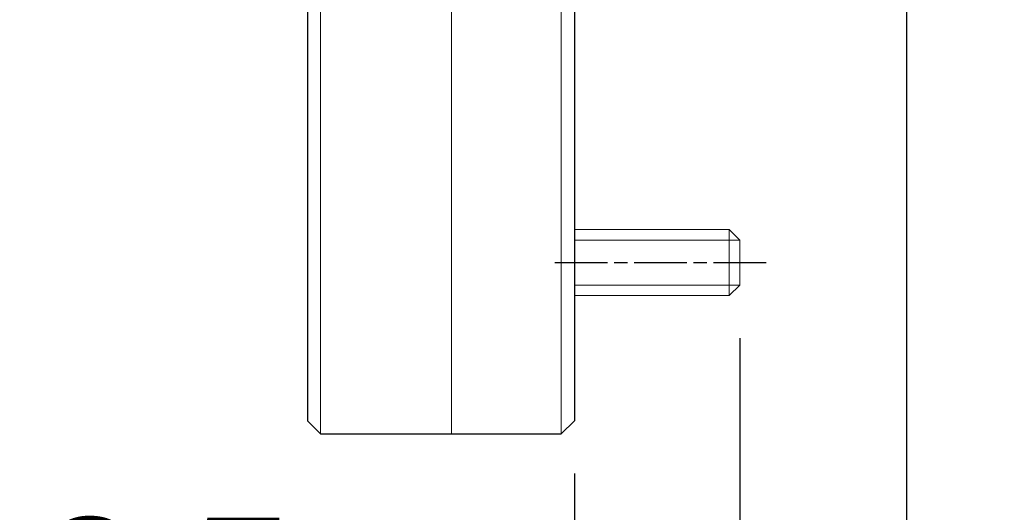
# Model space of a CAD drawing. Extents: x 0 to 283, y 0 to 196.
# Tile 3 of 28: x 114 to 151, y 71 to 89. Entities that reach past the tile are written whole.
import ezdxf

# ---------------------------------------------------------------- set-up
doc = ezdxf.new("R2010")
doc.units = 0
doc.linetypes.add('CENTER', pattern=[12, 8, -1, 2, -1])
doc.layers.get('DEFPOINTS').update_dxf_attribs({"linetype": 'CONTINUOUS'})
for name, color, linetype in [('CTR', 7, 'CENTER'), ('DIM', 7, 'CONTINUOUS'), ('OL', 1, 'CONTINUOUS')]:
    doc.layers.add(name, color=color, linetype=linetype)
doc.layers.add('OL2', color=7, linetype='CONTINUOUS', lineweight=13)
doc.styles.add('SANSSERIF', font='sanss___.ttf')
doc.dimstyles.new('ISO-25$0', dxfattribs={"dimtxt": 2.5, "dimasz": 2.5, "dimexe": 1.25, "dimexo": 1, "dimgap": 0.6, "dimtad": 1, "dimdec": 1, "dimzin": 9, "dimdsep": 46, "dimtxsty": 'SANSSERIF', "dimcen": 0.75, "dimadec": 1, "dimazin": 0, "dimtfac": 1, "dimtdec": 1, "dimtmove": 0, "dimatfit": 3, "dimfxl": 1, "dimarcsym": 0})

# ---------------------------------------------------------------- blocks, each defined once
blk = doc.blocks.new('*D24')
at = {"layer": 'DEFPOINTS', "color": 0, "transparency": 16777216}
for p in [(147.505, 95.538), (134.955, 74.313), (134.955, 54.34)]:
    blk.add_point(p, dxfattribs=at)
at = {"layer": 'DIM', "color": 0, "lineweight": -2, "transparency": 16777216}
for p, q in [((147.505, 93.538), (147.505, 51.84)), ((134.955, 72.313), (134.955, 51.84)), ((134.955, 54.34), (115.868, 54.34)), ((142.505, 54.34), (139.955, 54.34))]:
    blk.add_line(p, q, dxfattribs=at)
at = {"layer": 'DIM', "color": 0, "transparency": 16777216}
for points in [[(139.955, 55.174), (139.955, 53.507), (134.955, 54.34)], [(142.505, 55.174), (142.505, 53.507), (147.505, 54.34)]]:
    blk.add_solid(points, dxfattribs=at)
at = {"layer": 'DIM', "color": 0, "transparency": 16777216, "insert": (122.911, 58.116), "char_height": 5, "attachment_point": 5, "style": 'SANSSERIF'}
blk.add_mtext('25.1', dxfattribs=at)
blk = doc.blocks.new('*D30')
at = {"layer": 'DEFPOINTS', "color": 0, "transparency": 16777216}
for p in [(141.205, 79.438), (134.955, 74.313), (134.955, 64.34)]:
    blk.add_point(p, dxfattribs=at)
at = {"layer": 'DIM', "color": 0, "lineweight": -2, "transparency": 16777216}
for p, q in [((141.205, 77.438), (141.205, 61.84)), ((134.955, 72.313), (134.955, 61.84)), ((129.955, 64.34), (110.196, 64.34)), ((141.205, 64.34), (134.955, 64.34)), ((146.205, 64.34), (151.205, 64.34))]:
    blk.add_line(p, q, dxfattribs=at)
at = {"layer": 'DIM', "color": 0, "transparency": 16777216}
for points in [[(129.955, 65.174), (129.955, 63.507), (134.955, 64.34)], [(146.205, 65.174), (146.205, 63.507), (141.205, 64.34)]]:
    blk.add_solid(points, dxfattribs=at)
at = {"layer": 'DIM', "color": 0, "transparency": 16777216, "insert": (117.575, 68.116), "char_height": 5, "attachment_point": 5, "style": 'SANSSERIF'}
blk.add_mtext('12.5', dxfattribs=at)

msp = doc.modelspace()

# ---------------------------------------------------------------- linework, layer by layer
at = {"layer": 'CTR', "ltscale": 0.25}
msp.add_line((134.2051, 80.2881), (142.2051, 80.2881), dxfattribs=at)
at = {"layer": 'OL'}
for p, q in [((124.8551, 125.2631), (124.8551, 74.3131)), ((134.9551, 125.2631), (134.9551, 74.3131)), ((125.3551, 73.8131), (124.8551, 74.3131)), ((134.4551, 73.8131), (134.9551, 74.3131)), ((125.3551, 73.8131), (134.4551, 73.8131))]:
    msp.add_line(p, q, dxfattribs=at)
at = {"layer": 'OL2'}
for p, q in [((125.3551, 125.7631), (125.3551, 73.8131)), ((130.3051, 125.7631), (130.3051, 73.8131)), ((134.4551, 125.7631), (134.4551, 73.8131)), ((134.9551, 81.5381), (134.9551, 79.0381)), ((140.8051, 79.0381), (140.8051, 81.5381)), ((141.2051, 81.1381), (134.9551, 81.1381)), ((134.9551, 79.4381), (141.2051, 79.4381))]:
    msp.add_line(p, q, dxfattribs=at)
msp.add_lwpolyline([(134.9551, 79.0381), (140.8051, 79.0381), (141.2051, 79.4381), (141.2051, 81.1381), (140.8051, 81.5381), (134.9551, 81.5381)], dxfattribs=at)

# ---------------------------------------------------------------- dimensions: what is measured, and where the dimension line sits
at = {"layer": 'DIM'}
for base, p1, picture, middle in [((134.9551, 54.3402), (147.5051, 95.5381), '*D24', (122.9115, 58.1157)), ((134.9551, 64.3402), (141.2051, 79.4381), '*D30', (117.5754, 68.1157))]:
    dim = msp.add_linear_dim(base=base, p1=p1, p2=(134.9551, 74.3131), dimstyle='ISO-25$0', override={"dimscale": 2, "dimlfac": 2}, dxfattribs=at)
    dim.commit()
    dim.dimension.update_dxf_attribs({"geometry": picture, "text_midpoint": middle})

doc.saveas('drawing.dxf')
